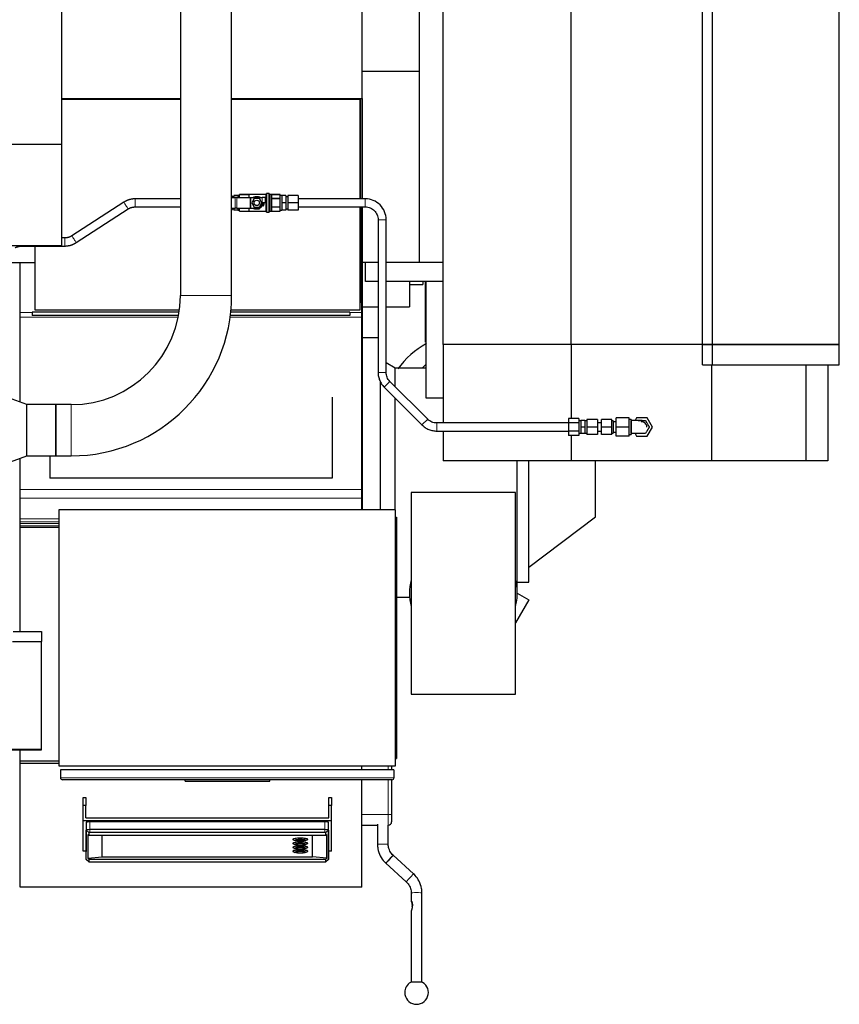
# Model space of a CAD drawing. Header units: inches. Extents: x 0 to 23760, y -13 to 16800.
# Tile 80 of 247: x 7628 to 8844, y 5776 to 7237. Entities that reach past the tile are written whole.
import ezdxf

# ---------------------------------------------------------------- set-up
doc = ezdxf.new("R2010")
doc.units = ezdxf.units.IN
doc.layers.add('254', color=7, linetype='Continuous', true_color=0xffffff)

msp = doc.modelspace()

# ---------------------------------------------------------------- linework, layer by layer
at = {"layer": '254', "color": 2, "linetype": 'Continuous', "lineweight": 25}
for p, q in [((8136.115, 7120.423), (8136.115, 8129.423)), ((8844.115, 6755.348), (8844.115, 7898.348)), ((7866.078, 7825.847), (7866.078, 6828.092)), ((7942.151, 6828.092), (7942.151, 7825.847)), ((8256.115, 6755.348), (8256.115, 7632.333)), ((7689.615, 7601.893), (7689.615, 7051.893)), ((8656.115, 6755.348), (8656.115, 7556.413)), ((8640.828, 6755.348), (8640.828, 7547.465)), ((8221.115, 7160.178), (8221.115, 7493.519)), ((8446.115, 6755.348), (8446.115, 7484.047)), ((8221.115, 7160.178), (8136.115, 7160.178)), ((8221.115, 6876.848), (8221.115, 7160.178)), ((7866.083, 7118.976), (7689.615, 7118.976)), ((7689.617, 7120.423), (7866.081, 7120.423)), ((7942.147, 7120.423), (8136.115, 7120.423)), ((8133.115, 7118.976), (7942.148, 7118.976)), ((8071.115, 7120.412), (8071.115, 7118.967)), ((8124.115, 7118.977), (8124.115, 7120.435)), ((8133.115, 6971.419), (8133.115, 7118.976)), ((8134.115, 6971.429), (8134.115, 7120.435)), ((8136.115, 7120.423), (8136.115, 6971.427)), ((7689.615, 7051.893), (3210.124, 7051.893)), ((7689.615, 7051.893), (7689.615, 6901.892)), ((7942.15, 6973.424), (7947.364, 6973.424)), ((7942.551, 6976.424), (7942.151, 6976.424)), ((7942.551, 6976.424), (7942.551, 6973.424)), ((7945.551, 6974.424), (7942.551, 6974.424)), ((7945.551, 6976.424), (7945.551, 6973.424)), ((7951.451, 6976.424), (7945.551, 6976.424)), ((7949.864, 6973.424), (7947.364, 6973.424)), ((7949.864, 6973.424), (7969.89, 6973.424)), ((7954.051, 6976.424), (7951.451, 6976.424)), ((7951.451, 6976.424), (7951.451, 6973.424)), ((7992.851, 6977.924), (7954.051, 6977.924)), ((7954.051, 6977.919), (7954.051, 6977.924)), ((7954.051, 6974.95), (7954.051, 6977.919)), ((7954.051, 6977.919), (7968.051, 6977.919)), ((7954.051, 6973.424), (7954.051, 6974.95)), ((7968.051, 6973.424), (7968.051, 6977.919)), ((7969.89, 6973.424), (7970.89, 6973.424)), ((7970.89, 6973.424), (7987.551, 6973.424)), ((7975.798, 6971.924), (7972.045, 6965.424)), ((7983.303, 6971.924), (7975.798, 6971.924)), ((7987.056, 6965.424), (7983.303, 6971.924)), ((7992.551, 6973.424), (7987.551, 6973.424)), ((7992.551, 6965.424), (7992.551, 6973.424)), ((7994.051, 6951.724), (7994.051, 6979.124)), ((7997.751, 6979.424), (7994.351, 6979.424)), ((7998.051, 6951.724), (7998.051, 6979.124)), ((8014.051, 6977.924), (7999.251, 6977.924)), ((8002.051, 6971.982), (8002.051, 6977.919)), ((8002.051, 6977.919), (8014.051, 6977.919)), ((8014.051, 6971.982), (8002.051, 6971.982)), ((8002.051, 6959.487), (8002.051, 6971.361)), ((8014.051, 6971.361), (8002.051, 6971.361)), ((8014.051, 6977.919), (8014.051, 6977.924)), ((8014.051, 6974.95), (8014.051, 6977.919)), ((8016.651, 6976.424), (8014.051, 6976.424)), ((8014.051, 6971.982), (8014.051, 6974.95)), ((8014.051, 6971.361), (8014.051, 6971.982)), ((8014.051, 6965.424), (8014.051, 6971.361)), ((8016.651, 6976.424), (8016.651, 6970.924)), ((8022.551, 6976.424), (8016.651, 6976.424)), ((8016.651, 6970.924), (8016.651, 6965.424)), ((8022.551, 6976.424), (8022.551, 6965.424)), ((8025.551, 6974.424), (8022.551, 6974.424)), ((8025.551, 6976.424), (8025.551, 6965.424)), ((8041.051, 6976.424), (8025.551, 6976.424)), ((8041.051, 6976.424), (8041.051, 6965.424)), ((7782.08, 6966.434), (7705.056, 6916.483)), ((7711.585, 6906.415), (7788.609, 6956.365)), ((7942.15, 6957.424), (7947.364, 6957.424)), ((7942.551, 6957.424), (7942.551, 6954.424)), ((7942.551, 6956.424), (7945.551, 6956.424)), ((7945.551, 6957.424), (7945.551, 6954.424)), ((7949.864, 6957.424), (7947.364, 6957.424)), ((7949.864, 6957.424), (7969.89, 6957.424)), ((7951.451, 6957.424), (7951.451, 6954.424)), ((7954.051, 6955.898), (7954.051, 6957.424)), ((7954.051, 6952.929), (7954.051, 6955.898)), ((7968.051, 6952.929), (7968.051, 6957.424)), ((7969.89, 6957.424), (7970.89, 6957.424)), ((7970.89, 6957.424), (7979.551, 6957.424)), ((7972.045, 6965.424), (7975.798, 6958.924)), ((7975.798, 6958.924), (7983.303, 6958.924)), ((7983.303, 6958.924), (7987.056, 6965.424)), ((7992.551, 6965.424), (7987.551, 6965.424)), ((8002.051, 6959.487), (8014.051, 6959.487)), ((8002.051, 6952.929), (8002.051, 6958.866)), ((8014.051, 6958.866), (8002.051, 6958.866)), ((8014.051, 6959.487), (8014.051, 6965.424)), ((8014.051, 6958.866), (8014.051, 6959.487)), ((8014.051, 6955.898), (8014.051, 6958.866)), ((8014.051, 6952.929), (8014.051, 6955.898)), ((8016.651, 6965.424), (8016.651, 6959.924)), ((8022.551, 6965.424), (8016.651, 6965.424)), ((8016.651, 6959.924), (8016.651, 6954.424)), ((8022.551, 6965.424), (8022.551, 6954.424)), ((8022.551, 6956.424), (8025.551, 6956.424)), ((8025.551, 6965.424), (8025.551, 6954.424)), ((8041.051, 6965.424), (8025.551, 6965.424)), ((8041.051, 6965.424), (8041.051, 6954.424)), ((8133.115, 6806.976), (8133.115, 6959.427)), ((8134.115, 6818.069), (8134.115, 6959.443)), ((8135.615, 6802.65), (8135.615, 6959.423)), ((8136.115, 6959.426), (8136.115, 6876.848)), ((7942.551, 6954.424), (7942.151, 6954.424)), ((7951.451, 6954.424), (7945.551, 6954.424)), ((7951.451, 6954.424), (7954.051, 6954.424)), ((7954.051, 6952.929), (7968.051, 6952.929)), ((7954.051, 6952.924), (7954.051, 6952.929)), ((7954.051, 6952.924), (7992.851, 6952.924)), ((7994.351, 6951.424), (7997.751, 6951.424)), ((7999.251, 6952.924), (8014.051, 6952.924)), ((8002.051, 6952.929), (8014.051, 6952.929)), ((8014.051, 6954.424), (8016.651, 6954.424)), ((8014.051, 6952.924), (8014.051, 6952.929)), ((8022.551, 6954.424), (8016.651, 6954.424)), ((8041.051, 6954.424), (8025.551, 6954.424)), ((8159.551, 6940.424), (8159.551, 6713.914)), ((8171.551, 6713.914), (8171.551, 6940.424)), ((7694.718, 6913.425), (7689.614, 6913.425)), ((7689.615, 6901.892), (3179.115, 6901.892)), ((7631.648, 6901.425), (7694.718, 6901.425)), ((7650.115, 6901.429), (7650.115, 6806.976)), ((7597.14, 6877.006), (7650.115, 6877.006)), ((7628.115, 6802.65), (7628.115, 6877.009)), ((8159.551, 6876.848), (8136.115, 6876.848)), ((8136.115, 6876.834), (8136.115, 6509.982)), ((8141.115, 6848.848), (8141.115, 6876.848)), ((8221.115, 6876.848), (8171.552, 6876.848)), ((8256.114, 6876.848), (8221.115, 6876.848)), ((8256.117, 6876.848), (8221.119, 6876.848)), ((8159.552, 6848.848), (8141.115, 6848.848)), ((8256.115, 6848.848), (8171.552, 6848.848)), ((8206.115, 6848.838), (8206.115, 6811.27)), ((8206.115, 6844.27), (8226.115, 6844.27)), ((8226.115, 6848.847), (8226.115, 6844.27)), ((8230.023, 6758.651), (8230.023, 6848.851)), ((8231.161, 6675.57), (8231.161, 6848.847)), ((8134.115, 6818.069), (8133.114, 6818.069)), ((8134.115, 6817.485), (8133.114, 6817.485)), ((8134.115, 6817.485), (8134.115, 6818.069)), ((8136.115, 6811.27), (8159.551, 6811.27)), ((8171.55, 6811.27), (8206.115, 6811.27)), ((7628.115, 6795.915), (7628.115, 6802.65)), ((7628.115, 6669.731), (7628.115, 6795.915)), ((7646.115, 6803.367), (7646.115, 6798.367)), ((7864.183, 6803.367), (7646.115, 6803.367)), ((7863.329, 6798.367), (7646.115, 6798.367)), ((7650.115, 6806.976), (7864.702, 6806.976)), ((8117.615, 6798.367), (7940.286, 6798.367)), ((8117.615, 6803.367), (7940.861, 6803.367)), ((7941.205, 6806.976), (8133.115, 6806.976)), ((8117.615, 6803.367), (8117.615, 6798.367)), ((8135.615, 6795.915), (8135.615, 6802.65)), ((8135.615, 6539.947), (8135.615, 6795.915)), ((8159.551, 6765.17), (8136.115, 6765.17)), ((8231.163, 6758.651), (8230.023, 6758.651)), ((8446.115, 6755.348), (8256.115, 6755.348)), ((8446.115, 6755.348), (8256.115, 6755.348)), ((8256.115, 6755.348), (8256.115, 6638.849)), ((8640.828, 6755.348), (8446.115, 6755.348)), ((8640.828, 6755.348), (8446.115, 6755.348)), ((8446.115, 6755.348), (8446.115, 6645.552)), ((8656.115, 6755.348), (8640.828, 6755.348)), ((8640.828, 6755.348), (8656.115, 6755.348)), ((8640.828, 6725.348), (8640.828, 6755.348)), ((8844.115, 6755.348), (8656.115, 6755.348)), ((8656.115, 6755.348), (8844.115, 6755.348)), ((8656.115, 6725.348), (8656.115, 6755.348)), ((8844.115, 6725.348), (8844.115, 6755.348)), ((8185.115, 6720.17), (8171.551, 6727.999)), ((8225.04, 6720.169), (8231.16, 6726.289)), ((8640.828, 6725.348), (8656.115, 6725.348)), ((8654.175, 6725.348), (8654.175, 6582.848)), ((8656.115, 6725.348), (8844.115, 6725.348)), ((8794.481, 6725.348), (8794.481, 6582.848)), ((8827.115, 6725.347), (8827.115, 6582.848)), ((8185.115, 6692.475), (8185.115, 6720.17)), ((8231.162, 6720.17), (8185.115, 6720.17)), ((7638.115, 6666.092), (7538.115, 6702.489)), ((8163.115, 6509.986), (8163.115, 6701.194)), ((8168.63, 6691.994), (8224.696, 6635.928)), ((8233.182, 6644.413), (8177.116, 6700.479)), ((8091.615, 6677.074), (8091.615, 6556.974)), ((7638.115, 6590.092), (7638.115, 6666.092)), ((7681.077, 6666.092), (7638.115, 6666.092)), ((7681.065, 6590.105), (7681.065, 6666.08)), ((7704.115, 6666.129), (7681.115, 6666.129)), ((7681.115, 6666.129), (7681.115, 6590.056)), ((8185.115, 6509.97), (8185.115, 6675.507)), ((8256.116, 6675.57), (8231.161, 6675.57)), ((8442.051, 6638.848), (8246.617, 6638.848)), ((8442.051, 6645.55), (8442.051, 6639.199)), ((8457.551, 6645.55), (8442.051, 6645.55)), ((8442.051, 6639.199), (8442.051, 6626.497)), ((8457.551, 6639.199), (8442.051, 6639.199)), ((8457.551, 6645.55), (8457.551, 6639.199)), ((8460.551, 6641.848), (8457.551, 6641.848)), ((8457.551, 6639.199), (8457.551, 6626.497)), ((8460.551, 6642.348), (8460.551, 6632.848)), ((8466.551, 6642.348), (8460.551, 6642.348)), ((8466.551, 6642.348), (8466.551, 6632.848)), ((8469.551, 6641.848), (8466.551, 6641.848)), ((8469.551, 6643.848), (8469.551, 6632.848)), ((8485.051, 6643.848), (8469.551, 6643.848)), ((8485.051, 6643.848), (8485.051, 6632.848)), ((8491.051, 6638.848), (8485.051, 6638.848)), ((8491.051, 6632.848), (8491.051, 6643.848)), ((8506.551, 6643.848), (8491.051, 6643.848)), ((8506.551, 6632.848), (8506.551, 6643.848)), ((8508.551, 6641.848), (8506.551, 6641.848)), ((8508.551, 6641.848), (8508.551, 6632.848)), ((8513.051, 6640.348), (8508.551, 6640.348)), ((8513.051, 6632.848), (8513.051, 6646.348)), ((8532.051, 6646.348), (8513.051, 6646.348)), ((8532.051, 6632.848), (8532.051, 6646.348)), ((8535.051, 6643.848), (8532.051, 6643.848)), ((8535.051, 6643.848), (8535.051, 6632.848)), ((8543.256, 6646.348), (8540.947, 6642.348)), ((8558.845, 6646.348), (8543.256, 6646.348)), ((8566.639, 6632.848), (8558.845, 6646.348)), ((8246.617, 6626.848), (8442.051, 6626.848)), ((8256.115, 6626.849), (8256.115, 6582.848)), ((8442.051, 6626.497), (8442.051, 6620.147)), ((8457.551, 6626.497), (8442.051, 6626.497)), ((8457.551, 6620.147), (8442.051, 6620.147)), ((8446.115, 6620.149), (8446.115, 6582.848)), ((8457.551, 6626.497), (8457.551, 6620.147)), ((8457.551, 6623.848), (8460.551, 6623.848)), ((8460.551, 6632.848), (8460.551, 6623.348)), ((8466.551, 6632.848), (8460.551, 6632.848)), ((8466.551, 6623.348), (8460.551, 6623.348)), ((8466.551, 6632.848), (8466.551, 6623.348)), ((8466.551, 6623.848), (8469.551, 6623.848)), ((8469.551, 6632.848), (8469.551, 6621.848)), ((8485.051, 6632.848), (8469.551, 6632.848)), ((8485.051, 6621.848), (8469.551, 6621.848)), ((8485.051, 6632.848), (8485.051, 6621.848)), ((8485.051, 6626.848), (8491.051, 6626.848)), ((8491.051, 6621.848), (8491.051, 6632.848)), ((8506.551, 6632.848), (8491.051, 6632.848)), ((8506.551, 6621.848), (8491.051, 6621.848)), ((8506.551, 6621.848), (8506.551, 6632.848)), ((8506.551, 6623.848), (8508.551, 6623.848)), ((8508.551, 6632.848), (8508.551, 6623.848)), ((8508.551, 6625.348), (8513.051, 6625.348)), ((8513.051, 6619.348), (8513.051, 6632.848)), ((8532.051, 6632.848), (8513.051, 6632.848)), ((8532.051, 6619.348), (8513.051, 6619.348)), ((8532.051, 6619.348), (8532.051, 6632.848)), ((8532.051, 6621.848), (8535.051, 6621.848)), ((8535.051, 6632.848), (8535.051, 6621.848)), ((8540.947, 6623.349), (8543.256, 6619.348)), ((8543.256, 6619.348), (8558.845, 6619.348)), ((8558.845, 6619.348), (8566.639, 6632.848)), ((7538.115, 6553.695), (7638.115, 6590.092)), ((7638.115, 6590.092), (7681.077, 6590.092)), ((7672.115, 6590.093), (7672.115, 6556.974)), ((7681.115, 6590.056), (7704.115, 6590.056)), ((7628.115, 6539.947), (7628.115, 6586.453)), ((8446.115, 6582.848), (8256.115, 6582.848)), ((8366.115, 6386.17), (8366.115, 6582.854)), ((8383.115, 6402.67), (8383.115, 6582.84)), ((8654.175, 6582.848), (8446.115, 6582.848)), ((8482.115, 6499.67), (8482.115, 6582.846)), ((8794.481, 6582.848), (8654.175, 6582.848)), ((8827.115, 6582.848), (8794.481, 6582.848)), ((8091.615, 6556.974), (7672.115, 6556.974)), ((7628.115, 6527.22), (7628.115, 6539.947)), ((8135.615, 6527.22), (8135.615, 6539.947)), ((8208.615, 6535.77), (8208.615, 6236.57)), ((8363.615, 6535.77), (8208.615, 6535.77)), ((8363.615, 6236.57), (8363.615, 6535.77)), ((7628.115, 6496.761), (7628.115, 6527.22)), ((8135.615, 6509.97), (8135.615, 6527.22)), ((8185.615, 6509.97), (7685.615, 6509.97)), ((7685.615, 6509.97), (7685.615, 6129.97)), ((8185.615, 6129.97), (8185.615, 6509.97)), ((7628.115, 6492.329), (7628.115, 6496.761)), ((7628.115, 6489.796), (7628.115, 6492.329)), ((7628.115, 6486.264), (7628.115, 6489.796)), ((8185.615, 6498.97), (8187.115, 6498.97)), ((8187.115, 6498.97), (8187.115, 6140.97)), ((8383.115, 6425.07), (8482.115, 6499.67)), ((7628.115, 6483.799), (7628.115, 6486.264)), ((7628.115, 6329.365), (7628.115, 6483.799)), ((7685.621, 6483.799), (7628.115, 6483.799)), ((8366.115, 6402.67), (8383.115, 6402.67)), ((8366.115, 6386.17), (8383.191, 6376.311)), ((8187.115, 6380.17), (8206.115, 6380.17)), ((8206.34, 6380.17), (8206.115, 6380.17)), ((8383.191, 6376.311), (8363.614, 6342.402)), ((7617.728, 6329.368), (7660.115, 6329.368)), ((7660.115, 6329.368), (7660.115, 6314.378)), ((7617.157, 6314.378), (7660.115, 6314.378)), ((7660.115, 6154.897), (7660.115, 6314.378)), ((8208.615, 6236.57), (8363.615, 6236.57)), ((7525.895, 6153.867), (7660.115, 6153.867)), ((7627.615, 6153.865), (7627.615, 6056.417)), ((7628.115, 6136.94), (7628.115, 6153.871)), ((7660.115, 6153.867), (7660.115, 6154.897)), ((7628.115, 6134.873), (7628.115, 6136.94)), ((7685.621, 6136.94), (7628.115, 6136.94)), ((8185.615, 6140.97), (8187.115, 6140.97)), ((7628.115, 6133.509), (7628.115, 6134.875)), ((7628.115, 5950.057), (7628.115, 6133.509)), ((7685.621, 6133.509), (7628.115, 6133.509)), ((7685.615, 6129.97), (8185.615, 6129.97)), ((7688.115, 6124.345), (7688.115, 6112.345)), ((8183.115, 6124.345), (7688.115, 6124.345)), ((8135.615, 6124.342), (8135.615, 6129.969)), ((8179.666, 6129.968), (8179.666, 6124.344)), ((8183.115, 6124.345), (8183.115, 6112.345)), ((8180.115, 6109.345), (7691.115, 6109.345)), ((7873.115, 6107.345), (7873.115, 6109.345)), ((7873.115, 6107.345), (7999.115, 6107.345)), ((7999.115, 6107.345), (7999.115, 6109.345)), ((8135.615, 5950.057), (8135.615, 6109.342)), ((8179.666, 6109.344), (8179.666, 6058.011)), ((7721.615, 6071.447), (7721.615, 6083.295)), ((7721.615, 6083.295), (7725.615, 6083.295)), ((7725.615, 6083.295), (7725.615, 6071.447)), ((8086.615, 6071.447), (8086.615, 6083.295)), ((8086.615, 6083.295), (8090.615, 6083.295)), ((8090.615, 6083.295), (8090.615, 6071.447)), ((7725.615, 6071.447), (7721.615, 6071.447)), ((7721.615, 6049.112), (7721.615, 6071.447)), ((7725.615, 6053.052), (7725.615, 6071.447)), ((8090.615, 6071.447), (8086.615, 6071.447)), ((8086.615, 6053.052), (8086.615, 6071.447)), ((8090.615, 6049.112), (8090.615, 6071.447)), ((7627.615, 6056.417), (7628.115, 6056.417)), ((7627.615, 6056.417), (7627.615, 6053.556)), ((7627.615, 6053.556), (7627.615, 6052.249)), ((7627.615, 6053.556), (7628.115, 6053.556)), ((7627.615, 6052.249), (7627.615, 6048.852)), ((7627.615, 6052.249), (7628.115, 6052.249)), ((7627.615, 6048.852), (7627.615, 6045.804)), ((7627.615, 6048.852), (7628.115, 6048.852)), ((7721.615, 6003.269), (7721.615, 6049.112)), ((7721.615, 6049.112), (8090.615, 6049.112)), ((7725.615, 6053.052), (8086.615, 6053.052)), ((8090.615, 6003.269), (8090.615, 6049.112)), ((8179.666, 6058.011), (8179.666, 6046.991)), ((7627.615, 6045.804), (7627.615, 6038.805)), ((7627.615, 6045.804), (7628.115, 6045.804)), ((7627.615, 6038.805), (7627.615, 6027.718)), ((7627.615, 6038.805), (7628.115, 6038.805)), ((7726.073, 6046.037), (7726.073, 6002.799)), ((7726.481, 5991.275), (7726.481, 6034.513)), ((8080.615, 6047), (7731.615, 6047)), ((8080.615, 6035.404), (7731.615, 6035.404)), ((8085.748, 6034.513), (8085.748, 5991.275)), ((8086.156, 6002.799), (8086.156, 6046.037)), ((8135.615, 6041.991), (8158.666, 6041.991)), ((8158.666, 6043.605), (8158.666, 6013.623)), ((8174.666, 6013.623), (8174.666, 6042.001)), ((7627.615, 6027.718), (7627.615, 6007.931)), ((7627.615, 6027.718), (7628.115, 6027.718)), ((7728.833, 6028.389), (7728.833, 5992.925)), ((7728.833, 6028.389), (7730.103, 6027.435)), ((7730.103, 6031.068), (7730.103, 6027.435)), ((7730.103, 6027.435), (8082.126, 6027.435)), ((8080.615, 6031.331), (7731.615, 6031.331)), ((7750.115, 5995.039), (7750.115, 6027.434)), ((8033.115, 6021.105), (8033.115, 6020.81)), ((8033.884, 6020.108), (8036.209, 6019.086)), ((8037.515, 6020.366), (8037.515, 6019.874)), ((8050.715, 6019.874), (8050.715, 6020.366)), ((8052.02, 6019.086), (8054.346, 6020.108)), ((8055.115, 6020.81), (8055.115, 6021.105)), ((8062.115, 5995.039), (8062.115, 6027.434)), ((8082.126, 6027.435), (8082.126, 6031.068)), ((8082.126, 6027.435), (8083.396, 6028.389)), ((8083.396, 5992.925), (8083.396, 6028.389)), ((7627.615, 6006.834), (7628.115, 6006.834)), ((8033.115, 6015.233), (8033.115, 6014.938)), ((8033.115, 6009.365), (8033.115, 6009.07)), ((8033.884, 6014.236), (8036.209, 6013.214)), ((8033.884, 6008.368), (8036.209, 6007.346)), ((8037.515, 6014.494), (8037.515, 6014.002)), ((8037.515, 6008.626), (8037.515, 6008.134)), ((8050.715, 6014.002), (8050.715, 6014.494)), ((8050.715, 6008.134), (8050.715, 6008.626)), ((8052.02, 6013.214), (8054.346, 6014.236)), ((8052.02, 6007.346), (8054.346, 6008.368)), ((8055.115, 6014.938), (8055.115, 6015.233)), ((8055.115, 6009.07), (8055.115, 6009.365)), ((7726.077, 6003.269), (7721.615, 6003.269)), ((7726.481, 5991.275), (7726.073, 6002.799)), ((7726.481, 5991.275), (7726.568, 5991.112)), ((7726.568, 5991.112), (7730.129, 5987.782)), ((7728.833, 5992.925), (7750.115, 5995.039)), ((7728.833, 5992.925), (7730.103, 5991.463)), ((7730.103, 5991.463), (8082.126, 5991.463)), ((7730.103, 5991.463), (7730.103, 5987.83)), ((7750.115, 5995.039), (8062.115, 5995.039)), ((8033.115, 6003.498), (8033.115, 6003.202)), ((8033.884, 6002.501), (8036.209, 6001.478)), ((8037.515, 6002.759), (8037.515, 6002.267)), ((8050.715, 6002.267), (8050.715, 6002.759)), ((8052.02, 6001.478), (8054.346, 6002.501)), ((8055.115, 6003.202), (8055.115, 6003.498)), ((8083.396, 5992.925), (8062.115, 5995.039)), ((8082.1, 5987.782), (8085.662, 5991.112)), ((8082.126, 5991.463), (8083.396, 5992.925)), ((8082.126, 5987.83), (8082.126, 5991.463)), ((8085.662, 5991.112), (8085.748, 5991.275)), ((8085.748, 5991.275), (8086.156, 6002.799)), ((8090.615, 6003.269), (8086.152, 6003.269)), ((8181.865, 5997.36), (8181.865, 5997.36)), ((8212.228, 5969.769), (8181.865, 5997.36)), ((7731.615, 5987.567), (8080.615, 5987.567)), ((8171.104, 5985.519), (8201.467, 5957.928)), ((8135.615, 5950.057), (7628.115, 5950.057)), ((8208.666, 5941.665), (8208.666, 5929.797)), ((8224.666, 5808.891), (8224.666, 5941.665)), ((8208.666, 5914.503), (8208.666, 5808.891))]:
    msp.add_line(p, q, dxfattribs=at)
at = {"layer": '254', "color": 110, "linetype": 'Continuous', "lineweight": 13}
for p, q in [((7798.948, 6965.424), (7798.948, 6971.424)), ((7947.364, 6957.424), (7947.364, 6973.424)), ((7949.864, 6957.424), (7949.864, 6973.424)), ((7969.89, 6957.424), (7969.89, 6973.424)), ((7970.89, 6957.424), (7970.89, 6973.424)), ((7987.551, 6965.424), (7987.551, 6973.424)), ((7992.851, 6952.924), (7992.851, 6977.924)), ((7994.351, 6951.424), (7994.351, 6979.424)), ((7997.751, 6951.424), (7997.751, 6979.424)), ((7999.251, 6952.924), (7999.251, 6977.924)), ((8140.551, 6971.424), (8140.551, 6959.424)), ((7798.948, 6959.424), (7798.948, 6965.424)), ((8171.551, 6940.424), (8159.551, 6940.424)), ((7694.718, 6907.425), (7694.718, 6913.425)), ((7631.648, 6901.425), (7631.648, 6901.891)), ((7694.718, 6901.425), (7694.718, 6907.425)), ((7942.151, 6828.092), (7866.078, 6828.092)), ((7646.115, 6802.65), (7628.115, 6802.65)), ((7862.857, 6795.915), (7628.115, 6795.915)), ((8135.615, 6795.915), (7939.965, 6795.915)), ((8135.615, 6802.65), (8117.614, 6802.65)), ((8171.551, 6713.914), (8159.551, 6713.914)), ((8177.116, 6700.479), (8168.63, 6691.994)), ((7704.115, 6590.056), (7704.115, 6666.129)), ((8233.182, 6644.413), (8224.696, 6635.928)), ((8246.617, 6632.848), (8246.617, 6638.848)), ((8246.617, 6626.848), (8246.617, 6632.848)), ((8135.615, 6539.947), (7628.115, 6539.947)), ((8135.615, 6527.22), (7628.115, 6527.22)), ((7685.621, 6496.761), (7628.115, 6496.761)), ((7685.621, 6492.329), (7628.115, 6492.329)), ((7685.621, 6489.796), (7628.115, 6489.796)), ((7685.621, 6486.264), (7628.115, 6486.264)), ((7526.182, 6154.897), (7660.115, 6154.897)), ((8174.666, 6124.344), (8174.666, 6129.969)), ((7688.115, 6112.345), (8183.115, 6112.345)), ((8174.666, 6057.758), (8174.666, 6109.344)), ((8174.666, 6057.758), (8135.615, 6057.758)), ((8174.666, 6042.002), (8174.666, 6057.758)), ((7726.481, 6034.513), (7726.073, 6046.037)), ((7730.103, 6031.068), (7726.481, 6034.513)), ((7731.615, 6035.404), (7731.615, 6047)), ((7731.615, 6031.331), (7731.615, 6035.404)), ((8080.615, 6035.404), (8080.615, 6047)), ((8080.615, 6031.331), (8080.615, 6035.404)), ((8082.126, 6031.068), (8085.748, 6034.513)), ((8085.748, 6034.513), (8086.156, 6046.037)), ((7627.615, 6007.931), (7628.115, 6007.931)), ((7730.103, 5987.83), (7726.481, 5991.275)), ((8082.126, 5987.83), (8085.748, 5991.275)), ((8181.866, 5997.357), (8181.865, 5997.36))]:
    msp.add_line(p, q, dxfattribs=at)
at = {"layer": '254', "color": 2, "linetype": 'Continuous', "lineweight": 25}
msp.add_circle((7979.551, 6965.424), 4, dxfattribs=at)
for centre, radius, start, end in [((7992.851, 6979.124), 1.2, 270, 0), ((7994.351, 6979.124), 0.3, 90, 180), ((7997.751, 6979.124), 0.3, 0, 90), ((7999.251, 6979.124), 1.2, 180, 270), ((7979.551, 6965.424), 8, 270, 0), ((7992.851, 6951.724), 1.2, 0, 90), ((7994.351, 6951.724), 0.3, 180, 270), ((7997.751, 6951.724), 0.3, 270, 0), ((7999.251, 6951.724), 1.2, 90, 180), ((7704.115, 6828.092), 161.964, 270, 0), ((7704.115, 6828.092), 238.036, 270, 0), ((8291.115, 6646.97), 125, 118.659375, 144.79875), ((8551.051, 6632.848), 7.5, 0, 97.02), ((8286.115, 6386.17), 80, 165.639375, 194.360625), ((8286.115, 6386.17), 80, 0, 14.36625), ((8286.115, 6386.17), 80, 345.63375, 0), ((7691.115, 6112.345), 3, 180, 270), ((8180.115, 6112.345), 3, 270, 0), ((8174.666, 6046.991), 5, 270, 0), ((8216.666, 5793.747), 17.5, 180, 59.108724), ((8216.666, 5793.747), 17.5, 120.891285, 180)]:
    msp.add_arc(centre, radius, start, end, dxfattribs=at)
at = {"layer": '254', "color": 110, "linetype": 'Continuous', "lineweight": 13}
for centre, major_axis, ratio, start_param, end_param in [((7785.344, 6961.4), (-3.265, 5.034), 0.00573249, 3.13923646, 6.28318531), ((7708.321, 6911.449), (-3.265, 5.034), 0.00573249, 3.14051271, 6.28318531), ((8174.666, 6058.011), (5, 0), 0.05044761, 4.71238898, 6.28318531), ((8044.115, 6019.579), (6.3, 0), 0.17364818, 3.14159265, 4.70168793), ((8044.115, 6013.707), (6.3, 0), 0.17364818, 3.14159265, 4.70168793), ((8044.115, 6007.839), (6.3, 0), 0.17364818, 3.14159265, 4.70168793), ((8166.666, 6013.623), (8, 0), 0.0348995, 1.57079633, 3.14198538), ((8166.666, 6013.623), (8, 0), 0.0348995, 0.00382882, 1.57079633), ((8044.115, 6001.971), (6.3, 0), 0.17364818, 3.14159265, 4.70168793), ((8176.485, 5991.439), (5.38, 5.921), 0.02237934, 1.54545093, 3.14167452), ((8176.485, 5991.439), (5.38, 5.921), 0.02237934, 0, 1.54545093), ((8206.848, 5963.849), (5.38, 5.921), 0.02237934, 1.54545093, 3.14245992), ((8206.848, 5963.849), (5.38, 5.921), 0.02237934, 0.00047468, 1.54545093), ((8216.667, 5941.661), (8, 0), 0.03494532, 1.57093898, 3.12988116), ((8216.667, 5941.661), (8, 0), 0.03494532, 0.01379715, 1.57093898)]:
    msp.add_ellipse(centre, major_axis=major_axis, ratio=ratio, start_param=start_param, end_param=end_param, dxfattribs=at)
at = {"layer": '254', "color": 2, "linetype": 'Continuous', "lineweight": 25}
for centre, major_axis, ratio, start_param, end_param in [((7731.615, 6046.037), (-5.542, 0), 0.17364818, 4.71238898, 6.28318531), ((7731.615, 6034.513), (5.133, 0), 0.17364818, 1.57079635, 3.14159264), ((8080.615, 6046.037), (-5.542, 0), 0.17364818, 3.14159265, 4.71238898), ((8080.615, 6034.513), (5.133, 0), 0.17364818, 0, 1.57079632), ((7731.615, 6031.068), (1.511, 0), 0.17364818, 1.57079636, 3.14159264), ((8044.115, 6021.105), (11, 0), 0.17364818, 0, 3.14159265), ((8044.115, 6020.81), (-11, 0), 0.17364818, 4.71238898, 6.28318531), ((8044.115, 6020.81), (-11, 0), 0.17364818, 0, 0.37620572), ((8044.115, 6019.874), (6.6, 0), 0.17364818, 2.11252471, 3.14159265), ((8044.115, 6019.579), (6.3, 0), 0.17364818, 0, 3.14159265), ((8044.115, 6019.579), (6.3, 0), 0.17364818, 4.70168793, 6.28318531), ((8044.115, 6020.81), (-11, 0), 0.17364818, 2.76538693, 4.71238898), ((8044.115, 6019.874), (6.6, 0), 0.17364818, 0, 1.02896977), ((8080.615, 6031.068), (1.511, 0), 0.17364818, 0, 1.57079631), ((8044.115, 6015.233), (11, 0), 0.17364818, 0, 3.14159265), ((8044.115, 6014.938), (-11, 0), 0.17364818, 4.71238898, 6.28318531), ((8044.115, 6014.938), (-11, 0), 0.17364818, 0, 0.37620572), ((8044.115, 6009.365), (11, 0), 0.17364818, 0, 3.14159265), ((8044.115, 6009.07), (-11, 0), 0.17364818, 4.71238898, 6.28318531), ((8044.115, 6009.07), (-11, 0), 0.17364818, 0, 0.37620572), ((8044.115, 6003.498), (11, 0), 0.17364818, 0, 3.14159265), ((8044.115, 6003.202), (-11, 0), 0.17364818, 4.71238898, 6.28318531), ((8044.115, 6014.002), (6.6, 0), 0.17364818, 2.11635353, 3.14159265), ((8044.115, 6008.134), (6.6, 0), 0.17364818, 2.12352028, 3.14159265), ((8044.115, 6013.707), (6.3, 0), 0.17364818, 0, 3.14159265), ((8044.115, 6007.839), (6.3, 0), 0.17364818, 0, 3.14159265), ((8044.115, 6013.707), (6.3, 0), 0.17364818, 4.70168793, 6.28318531), ((8044.115, 6007.839), (6.3, 0), 0.17364818, 4.70168793, 6.28318531), ((8044.115, 6014.938), (-11, 0), 0.17364818, 2.76538693, 4.71238898), ((8044.115, 6009.07), (-11, 0), 0.17364818, 2.76538693, 4.71238898), ((8044.115, 6003.202), (-11, 0), 0.17364818, 2.76538693, 4.71238898), ((8044.115, 6014.002), (6.6, 0), 0.17364818, 0, 1.02504278), ((8044.115, 6008.134), (6.6, 0), 0.17364818, 0, 1.01787602), ((8044.115, 6003.202), (-11, 0), 0.17364818, 0, 0.37620572), ((8044.115, 6002.267), (6.6, 0), 0.17364818, 2.11537178, 3.14159265), ((8044.115, 6001.971), (6.3, 0), 0.17364818, 0, 3.14159265), ((8044.115, 6001.971), (6.3, 0), 0.17364818, 4.70168793, 6.28318531), ((8044.115, 6002.267), (6.6, 0), 0.17364818, 0, 1.0261227), ((8176.485, 5991.439), (5.38, 5.921), 0.02237934, 0, 6.26332385), ((7731.615, 5987.83), (1.511, 0), 0.17364818, 3.14159269, 4.71238897), ((8080.615, 5987.83), (1.511, 0), 0.17364818, 4.71238901, 6.28318529), ((8216.666, 5808.746), (9, 0), 0.03494532, 0.05783826, 3.0834135)]:
    msp.add_ellipse(centre, major_axis=major_axis, ratio=ratio, start_param=start_param, end_param=end_param, dxfattribs=at)
for centre, major_axis in [((8044.115, 6019.628), (-8.5, 0)), ((8044.115, 6019.628), (7.85, 0)), ((8044.115, 6013.756), (-8.5, 0)), ((8044.115, 6007.888), (-8.5, 0)), ((8044.115, 6013.756), (7.85, 0)), ((8044.115, 6007.888), (7.85, 0)), ((8044.115, 6002.021), (-8.5, 0)), ((8044.115, 6002.021), (7.85, 0))]:
    msp.add_ellipse(centre, major_axis=major_axis, ratio=0.17364818, dxfattribs=at)
for points, degree in [([(7798.948, 6971.424), (7789.808, 6971.313), (7782.08, 6966.434)], 2), ([(7866.078, 6971.424), (7798.948, 6971.424)], 1), ([(8140.551, 6971.423), (8041.051, 6971.423)], 1), ([(7788.609, 6956.365), (7793.318, 6959.451), (7798.948, 6959.424)], 2), ([(7798.948, 6959.425), (7866.078, 6959.425)], 1), ([(8041.051, 6959.425), (8140.551, 6959.425)], 1), ([(7705.056, 6916.483), (7700.347, 6913.398), (7694.718, 6913.425)], 2), ([(7620.683, 6898.751), (7625.568, 6901.419), (7631.648, 6901.425)], 2), ([(7694.718, 6901.425), (7703.857, 6901.536), (7711.585, 6906.415)], 2), ([(7681.065, 6666.08), (7681.081, 6666.096), (7681.098, 6666.112), (7681.115, 6666.129)], 3), ([(7681.065, 6590.105), (7681.081, 6590.089), (7681.098, 6590.072), (7681.115, 6590.056)], 3), ([(8041.813, 6018.567), (8042.794, 6018.458), (8044.036, 6018.481)], 2), ([(8041.813, 6012.695), (8042.794, 6012.586), (8044.036, 6012.608)], 2), ([(8041.813, 6006.827), (8042.794, 6006.718), (8044.036, 6006.741)], 2), ([(8041.813, 6000.96), (8042.794, 6000.85), (8044.036, 6000.873)], 2)]:
    msp.add_open_spline(points, degree=degree, dxfattribs=at)
at = {"layer": '254', "color": 110, "linetype": 'Continuous', "lineweight": 13}
for points, knots in [([(7973.802, 6973.509), (7973.91, 6973.566), (7974.019, 6973.621), (7974.275, 6973.746), (7974.424, 6973.815), (7974.879, 6974.014), (7975.187, 6974.134), (7975.817, 6974.349), (7976.138, 6974.444), (7976.63, 6974.568), (7976.796, 6974.606), (7977.047, 6974.658), (7977.132, 6974.675), (7977.301, 6974.707), (7977.387, 6974.722), (7977.814, 6974.793), (7978.158, 6974.835), (7978.851, 6974.892), (7979.2, 6974.907), (7979.64, 6974.907), (7979.728, 6974.906), (7979.904, 6974.902), (7979.992, 6974.899), (7980.256, 6974.889), (7980.43, 6974.878), (7980.951, 6974.834), (7981.294, 6974.792), (7981.804, 6974.707), (7981.973, 6974.675), (7982.226, 6974.622), (7982.31, 6974.604), (7982.476, 6974.566), (7982.559, 6974.546), (7982.971, 6974.442), (7983.292, 6974.346), (7983.92, 6974.132), (7984.227, 6974.012), (7984.677, 6973.815), (7984.826, 6973.746), (7985.047, 6973.639), (7985.12, 6973.602), (7985.265, 6973.527), (7985.337, 6973.489), (7985.415, 6973.447), (7985.421, 6973.444), (7985.426, 6973.441)], [0, 0, 0, 0, 0.03144443, 0.03144443, 0.07348243, 0.07348243, 0.15755843, 0.15755843, 0.24163444, 0.24163444, 0.28367244, 0.28367244, 0.30469144, 0.30469144, 0.32571044, 0.32571044, 0.40978645, 0.40978645, 0.49386245, 0.49386245, 0.51488145, 0.51488145, 0.53590045, 0.53590045, 0.57793846, 0.57793846, 0.66201446, 0.66201446, 0.70405246, 0.70405246, 0.72507146, 0.72507146, 0.74609047, 0.74609047, 0.83016647, 0.83016647, 0.91424248, 0.91424248, 0.95628048, 0.95628048, 0.97729948, 0.97729948, 0.99831848, 0.99831848, 1, 1, 1, 1]), ([(7983.88, 6956.706), (7983.79, 6956.674), (7983.701, 6956.642), (7983.296, 6956.503), (7982.975, 6956.408), (7982.563, 6956.303), (7982.48, 6956.283), (7982.355, 6956.255), (7982.313, 6956.245), (7982.229, 6956.227), (7982.019, 6956.182), (7981.808, 6956.142), (7981.298, 6956.057), (7980.955, 6956.014), (7980.434, 6955.971), (7980.259, 6955.96), (7979.996, 6955.949), (7979.907, 6955.946), (7979.731, 6955.942), (7979.643, 6955.941), (7979.203, 6955.941), (7978.854, 6955.956), (7978.16, 6956.013), (7977.816, 6956.055), (7977.432, 6956.119), (7977.389, 6956.126), (7977.304, 6956.141), (7977.262, 6956.149), (7977.134, 6956.173), (7976.881, 6956.223), (7976.632, 6956.28), (7976.139, 6956.404), (7975.818, 6956.499), (7975.189, 6956.714), (7974.881, 6956.833), (7974.503, 6956.998), (7974.428, 6957.032), (7974.279, 6957.101), (7974.204, 6957.136), (7974.015, 6957.229), (7973.901, 6957.287), (7973.789, 6957.346)], [0, 0, 0, 0, 0.0281953, 0.0281953, 0.12643678, 0.12643678, 0.15099715, 0.15099715, 0.16327734, 0.16327734, 0.17555752, 0.22467826, 0.22467826, 0.32291974, 0.32291974, 0.37204048, 0.37204048, 0.39660084, 0.39660084, 0.42116121, 0.42116121, 0.51940269, 0.51940269, 0.61764417, 0.61764417, 0.62992435, 0.62992435, 0.64220454, 0.64220454, 0.66676491, 0.71588565, 0.71588565, 0.81412712, 0.81412712, 0.9123686, 0.9123686, 0.93692897, 0.93692897, 0.96148934, 0.96148934, 1, 1, 1, 1]), ([(7990.551, 6965.424), (7990.551, 6965.079), (7990.529, 6964.734), (7990.474, 6964.303), (7990.455, 6964.174), (7990.434, 6964.044), (7990.418, 6963.957), (7990.41, 6963.914), (7990.369, 6963.699), (7990.331, 6963.529), (7990.201, 6963.028), (7990.095, 6962.703), (7989.909, 6962.229), (7989.843, 6962.073), (7989.736, 6961.842), (7989.681, 6961.727), (7989.624, 6961.614), (7989.585, 6961.539), (7989.565, 6961.501), (7989.386, 6961.165), (7989.213, 6960.88), (7988.964, 6960.516), (7988.9, 6960.427), (7988.835, 6960.338)], [0, 0, 0, 0, 0.18640886, 0.18640886, 0.23333959, 0.25680496, 0.25680496, 0.28027032, 0.28027032, 0.37413178, 0.37413178, 0.5618547, 0.5618547, 0.65571616, 0.65571616, 0.70264689, 0.72611226, 0.72611226, 0.74957762, 0.74957762, 0.93730054, 0.93730054, 1, 1, 1, 1])]:
    msp.add_open_spline(points, degree=3, knots=knots, dxfattribs=at)
at = {"layer": '254', "color": 2, "linetype": 'Continuous', "lineweight": 25}
for points, degree, knots in [([(8171.55, 6940.424), (8171.472, 6944.655), (8169.917, 6952.468), (8163.039, 6962.912), (8152.595, 6969.79), (8144.781, 6971.345), (8140.551, 6971.423)], 3, [0, 0, 0, 0, 0.24907674, 0.5, 0.75092326, 1, 1, 1, 1]), ([(7983.674, 6957.424), (7983.356, 6957.261), (7983.029, 6957.116), (7982.36, 6956.866), (7982.018, 6956.762), (7981.325, 6956.593), (7980.973, 6956.53), (7980.264, 6956.445), (7979.907, 6956.424), (7979.193, 6956.424), (7978.836, 6956.445), (7978.127, 6956.53), (7977.775, 6956.594), (7977.081, 6956.762), (7976.739, 6956.867), (7976.07, 6957.117), (7975.743, 6957.261), (7975.426, 6957.425)], 3, [0, 0, 0, 0, 0.125, 0.125, 0.25, 0.25, 0.375, 0.375, 0.5, 0.5, 0.625, 0.625, 0.75, 0.75, 0.875, 0.875, 1, 1, 1, 1]), ([(7987.55, 6961.3), (7987.338, 6960.888), (7987.093, 6960.491), (7986.545, 6959.742), (7986.243, 6959.388), (7985.586, 6958.732), (7985.232, 6958.429), (7984.482, 6957.881), (7984.086, 6957.637), (7983.674, 6957.424)], 3, [0, 0, 0, 0, 0.25, 0.25, 0.5, 0.5, 0.75, 0.75, 1, 1, 1, 1]), ([(7988.551, 6965.424), (7988.551, 6965.067), (7988.529, 6964.71), (7988.445, 6964.001), (7988.381, 6963.649), (7988.213, 6962.955), (7988.108, 6962.614), (7987.858, 6961.945), (7987.714, 6961.618), (7987.55, 6961.3)], 3, [0, 0, 0, 0, 0.25, 0.25, 0.5, 0.5, 0.75, 0.75, 1, 1, 1, 1]), ([(8140.551, 6959.425), (8143.187, 6959.415), (8148.003, 6958.507), (8154.359, 6954.232), (8158.634, 6947.876), (8159.541, 6943.06), (8159.551, 6940.424)], 3, [0, 0, 0, 0, 0.25147387, 0.5, 0.74852613, 1, 1, 1, 1]), ([(8159.551, 6713.914), (8159.57, 6711.899), (8159.981, 6707.884), (8161.779, 6701.997), (8164.67, 6696.563), (8167.219, 6693.433), (8168.631, 6691.995)], 3, [0, 0, 0, 0, 0.24561942, 0.5, 0.75438058, 1, 1, 1, 1]), ([(8177.115, 6700.479), (8176.189, 6701.39), (8174.606, 6703.298), (8172.826, 6706.572), (8171.769, 6710.147), (8171.539, 6712.616), (8171.55, 6713.914)], 3, [0, 0, 0, 0, 0.25716309, 0.5, 0.74283691, 1, 1, 1, 1]), ([(8224.697, 6635.929), (8226.135, 6634.517), (8229.265, 6631.968), (8234.699, 6629.077), (8240.586, 6627.279), (8244.602, 6626.868), (8246.617, 6626.849)], 3, [0, 0, 0, 0, 0.24561942, 0.5, 0.75438058, 1, 1, 1, 1]), ([(8246.617, 6638.848), (8245.318, 6638.837), (8242.849, 6639.067), (8239.275, 6640.123), (8236, 6641.904), (8234.092, 6643.487), (8233.181, 6644.413)], 3, [0, 0, 0, 0, 0.25716309, 0.5, 0.74283691, 1, 1, 1, 1]), ([(8551.734, 6642.348), (8551.734, 6642.348), (8551.728, 6642.348), (8551.686, 6642.348), (8551.529, 6642.348), (8551.226, 6642.348), (8549.225, 6642.346), (8543.677, 6642.348), (8538.487, 6642.348), (8535.051, 6642.348)], 3, [0, 0, 0, 0, 0.00748614, 0.02562045, 0.0429075, 0.06252327, 0.08872226, 0.40055711, 1, 1, 1, 1]), ([(8535.051, 6623.348), (8535.051, 6626.911), (8535.051, 6630.473), (8535.051, 6632.228), (8535.051, 6632.255), (8535.051, 6632.605), (8535.051, 6632.7), (8535.051, 6632.779), (8535.051, 6632.841), (8535.051, 6632.883), (8535.051, 6632.988), (8535.051, 6633.145), (8535.051, 6633.402), (8535.051, 6634.036), (8535.051, 6634.081), (8535.051, 6641.118), (8535.051, 6641.161), (8535.051, 6641.798), (8535.051, 6642.051), (8535.051, 6642.205), (8535.051, 6642.314), (8535.051, 6642.338), (8535.051, 6642.343)], 2, [0, 0, 0, 0.37495313, 0.37495313, 0.46869141, 0.46869141, 0.49212599, 0.49212599, 0.49798463, 0.50091395, 0.50384327, 0.51556056, 0.51556056, 0.5624297, 0.5624297, 0.74990626, 0.93738283, 0.93738283, 0.98425197, 0.98425197, 0.99596926, 0.99889858, 1, 1, 1]), ([(8545.567, 6642.345), (8545.572, 6642.348), (8555.822, 6642.348), (8555.85, 6642.349), (8556.257, 6642.352), (8556.364, 6642.348), (8556.453, 6642.345), (8556.53, 6642.352), (8556.557, 6642.315), (8556.615, 6642.206), (8556.707, 6642.051), (8556.857, 6641.798), (8557.221, 6641.161), (8557.247, 6641.116), (8561.31, 6634.078), (8561.335, 6634.036), (8561.705, 6633.403), (8561.849, 6633.145), (8561.936, 6632.989), (8562.002, 6632.884), (8562.021, 6632.841), (8561.976, 6632.779), (8561.934, 6632.7), (8561.884, 6632.606), (8561.678, 6632.255), (8561.662, 6632.228), (8560.649, 6630.473), (8560.647, 6630.47), (8556.535, 6623.348)], 2, [0, 0, 0, 0.25, 0.3125, 0.3125, 0.328125, 0.328125, 0.33203125, 0.33398438, 0.3359375, 0.34375, 0.34375, 0.375, 0.375, 0.5, 0.625, 0.625, 0.65625, 0.65625, 0.6640625, 0.66601562, 0.66796875, 0.671875, 0.671875, 0.6875, 0.6875, 0.75, 0.75, 1, 1, 1]), ([(8556.535, 6623.348), (8556.536, 6623.348), (8556.534, 6623.348), (8556.537, 6623.348), (8556.371, 6623.348), (8555.928, 6623.348), (8554.993, 6623.348), (8553.75, 6623.348), (8552.585, 6623.348), (8551.546, 6623.348), (8549.926, 6623.348), (8546.332, 6623.348), (8541.205, 6623.348), (8537.102, 6623.348), (8535.051, 6623.348)], 3, [0, 0, 0, 0, 0.3125, 0.34375, 0.375, 0.4375, 0.5, 0.5625, 0.625, 0.65625, 0.6875, 0.75, 0.875, 1, 1, 1, 1]), ([(8547.85, 6623.348), (8546.279, 6623.348), (8546.251, 6623.348), (8545.844, 6623.345), (8545.737, 6623.349), (8545.648, 6623.352), (8545.596, 6623.347), (8545.586, 6623.348)], 2, [0, 0, 0, 0.73144876, 0.73144876, 0.93930576, 0.93930576, 0.99127001, 1, 1, 1]), ([(8037.646, 6019.663), (8037.679, 6019.553), (8037.829, 6019.282), (8038.496, 6019.048), (8039.788, 6018.733), (8041.109, 6018.611), (8041.813, 6018.567)], 3, [0, 0, 0, 0, 0.12738046, 0.35060118, 0.69444192, 1, 1, 1, 1]), ([(8037.646, 6013.79), (8037.679, 6013.68), (8037.829, 6013.41), (8038.496, 6013.175), (8039.788, 6012.861), (8041.109, 6012.738), (8041.813, 6012.695)], 3, [0, 0, 0, 0, 0.12738046, 0.35060118, 0.69444192, 1, 1, 1, 1]), ([(8037.646, 6007.923), (8037.679, 6007.812), (8037.829, 6007.542), (8038.496, 6007.308), (8039.788, 6006.993), (8041.109, 6006.87), (8041.813, 6006.827)], 3, [0, 0, 0, 0, 0.12738046, 0.35060118, 0.69444192, 1, 1, 1, 1]), ([(8158.666, 6013.623), (8158.67, 6011.411), (8159.174, 6005.536), (8162.207, 5996.373), (8167.064, 5989.444), (8170.332, 5986.222), (8171.104, 5985.519)], 3, [0, 0, 0, 0, 0.20751774, 0.56288927, 0.9011465, 1, 1, 1, 1]), ([(8181.865, 5997.36), (8180.917, 5998.225), (8178.23, 6001.115), (8175.351, 6006.728), (8174.68, 6011.447), (8174.666, 6013.623)], 3, [0, 0, 0, 0, 0.20779338, 0.65338898, 1, 1, 1, 1]), ([(8037.646, 6002.055), (8037.679, 6001.945), (8037.829, 6001.675), (8038.496, 6001.44), (8039.788, 6001.126), (8041.109, 6001.003), (8041.813, 6000.96)], 3, [0, 0, 0, 0, 0.12738046, 0.35060118, 0.69444192, 1, 1, 1, 1]), ([(8224.666, 5941.665), (8224.662, 5943.877), (8224.158, 5949.752), (8221.125, 5958.915), (8216.268, 5965.844), (8213.001, 5969.067), (8212.228, 5969.769)], 3, [0, 0, 0, 0, 0.20751778, 0.56288924, 0.90114654, 1, 1, 1, 1]), ([(8201.467, 5957.928), (8202.415, 5957.063), (8205.102, 5954.173), (8207.981, 5948.56), (8208.652, 5943.841), (8208.666, 5941.665)], 3, [0, 0, 0, 0, 0.20779341, 0.65338851, 1, 1, 1, 1]), ([(8208.666, 5929.798), (8208.666, 5929.798), (8208.666, 5929.799), (8208.667, 5929.801), (8208.668, 5929.801), (8208.675, 5929.8), (8208.69, 5929.786), (8208.724, 5929.745), (8208.738, 5929.728), (8208.761, 5929.697), (8208.773, 5929.68), (8208.787, 5929.662), (8208.796, 5929.649), (8208.801, 5929.642), (8208.845, 5929.581), (8208.891, 5929.513), (8208.993, 5929.353), (8209.05, 5929.26), (8209.127, 5929.128), (8209.142, 5929.1), (8209.174, 5929.044), (8209.222, 5928.957), (8209.271, 5928.864), (8209.37, 5928.671), (8209.437, 5928.531), (8209.538, 5928.305), (8209.571, 5928.227), (8209.621, 5928.107), (8209.638, 5928.066), (8209.67, 5927.983), (8209.687, 5927.941), (8209.767, 5927.73), (8209.828, 5927.554), (8209.944, 5927.188), (8209.998, 5926.998), (8210.061, 5926.753), (8210.073, 5926.704), (8210.097, 5926.605), (8210.131, 5926.456), (8210.163, 5926.305), (8210.223, 5926.002), (8210.258, 5925.797), (8210.318, 5925.382), (8210.343, 5925.173), (8210.373, 5924.855), (8210.382, 5924.748), (8210.393, 5924.588), (8210.397, 5924.534), (8210.404, 5924.426), (8210.407, 5924.372), (8210.42, 5924.103), (8210.426, 5923.888), (8210.43, 5923.459), (8210.428, 5923.245), (8210.415, 5922.817), (8210.405, 5922.603), (8210.378, 5922.176), (8210.344, 5921.75), (8210.297, 5921.325), (8210.258, 5921.007), (8210.244, 5920.9), (8210.214, 5920.689), (8210.199, 5920.583), (8210.151, 5920.268), (8210.117, 5920.06), (8210.044, 5919.647), (8210.005, 5919.442), (8209.924, 5919.037), (8209.882, 5918.836), (8209.794, 5918.438), (8209.748, 5918.241), (8209.654, 5917.851), (8209.606, 5917.658), (8209.544, 5917.419), (8209.532, 5917.372), (8209.507, 5917.277), (8209.494, 5917.23), (8209.456, 5917.089), (8209.431, 5916.996), (8209.355, 5916.721), (8209.305, 5916.542), (8209.229, 5916.282), (8209.204, 5916.196), (8209.166, 5916.07), (8209.154, 5916.028), (8209.129, 5915.946), (8209.116, 5915.905), (8209.055, 5915.703), (8209.008, 5915.55), (8208.941, 5915.337), (8208.919, 5915.268), (8208.878, 5915.137), (8208.858, 5915.074), (8208.829, 5914.985), (8208.815, 5914.941), (8208.802, 5914.9), (8208.793, 5914.873), (8208.789, 5914.859), (8208.768, 5914.794), (8208.753, 5914.746), (8208.725, 5914.661), (8208.713, 5914.624), (8208.698, 5914.575), (8208.691, 5914.553), (8208.686, 5914.534), (8208.682, 5914.522), (8208.68, 5914.516), (8208.67, 5914.482), (8208.666, 5914.465), (8208.666, 5914.46)], 3, [0, 0, 0, 0, 0.00277769, 0.00277769, 0.01058019, 0.01058019, 0.04179021, 0.04179021, 0.05739521, 0.05739521, 0.06519772, 0.06909897, 0.06909897, 0.07300022, 0.07300022, 0.10421023, 0.10421023, 0.13542024, 0.13542024, 0.14322275, 0.14322275, 0.15102525, 0.16663025, 0.16663025, 0.19784027, 0.19784027, 0.21344527, 0.21344527, 0.22124778, 0.22124778, 0.22905028, 0.22905028, 0.26026029, 0.26026029, 0.2914703, 0.2914703, 0.29927281, 0.29927281, 0.30707531, 0.32268032, 0.32268032, 0.35389033, 0.35389033, 0.38510034, 0.38510034, 0.40070535, 0.40070535, 0.40850785, 0.40850785, 0.41631035, 0.41631035, 0.44752036, 0.44752036, 0.47873038, 0.47873038, 0.50994039, 0.50994039, 0.5411504, 0.57236041, 0.57236041, 0.58796542, 0.58796542, 0.60357043, 0.60357043, 0.63478044, 0.63478044, 0.66599045, 0.66599045, 0.69720046, 0.69720046, 0.72841047, 0.72841047, 0.75962049, 0.75962049, 0.76742299, 0.76742299, 0.77522549, 0.77522549, 0.7908305, 0.7908305, 0.82204051, 0.82204051, 0.83764552, 0.83764552, 0.84544802, 0.84544802, 0.85325052, 0.85325052, 0.88446053, 0.88446053, 0.90006554, 0.90006554, 0.91567055, 0.91567055, 0.92347305, 0.9273743, 0.9273743, 0.93127555, 0.93127555, 0.94688056, 0.94688056, 0.96248557, 0.96248557, 0.97028807, 0.97418932, 0.97418932, 0.97809057, 0.97809057, 1, 1, 1, 1]), ([(8210.319, 5921.334), (8210.335, 5921.494), (8210.349, 5921.654), (8210.377, 5922.025), (8210.389, 5922.237), (8210.407, 5922.662), (8210.412, 5922.875), (8210.414, 5923.302), (8210.411, 5923.515), (8210.397, 5923.944), (8210.385, 5924.159), (8210.364, 5924.428), (8210.36, 5924.482), (8210.35, 5924.59), (8210.345, 5924.644), (8210.329, 5924.805), (8210.317, 5924.912), (8210.278, 5925.232), (8210.247, 5925.442), (8210.174, 5925.859), (8210.133, 5926.064), (8210.064, 5926.368), (8210.04, 5926.469), (8210.002, 5926.619), (8209.989, 5926.669), (8209.962, 5926.768), (8209.949, 5926.817), (8209.88, 5927.06), (8209.821, 5927.248), (8209.698, 5927.61), (8209.633, 5927.784), (8209.551, 5927.993), (8209.534, 5928.034), (8209.5, 5928.115), (8209.484, 5928.156), (8209.433, 5928.275), (8209.366, 5928.429), (8209.299, 5928.572), (8209.25, 5928.675), (8209.226, 5928.726), (8209.202, 5928.775), (8209.186, 5928.808), (8209.178, 5928.824), (8209.17, 5928.84)], 3, [0, 0, 0, 0, 0.0594137, 0.0594137, 0.13779589, 0.13779589, 0.21617808, 0.21617808, 0.29456028, 0.29456028, 0.37294247, 0.37294247, 0.39253802, 0.39253802, 0.41213356, 0.41213356, 0.45132466, 0.45132466, 0.52970685, 0.52970685, 0.60808904, 0.60808904, 0.64728014, 0.64728014, 0.66687569, 0.66687569, 0.68647123, 0.68647123, 0.76485343, 0.76485343, 0.84323562, 0.84323562, 0.86283116, 0.86283116, 0.88242671, 0.88242671, 0.92161781, 0.9608089, 0.9608089, 0.98040445, 0.99020223, 0.99020223, 1, 1, 1, 1])]:
    msp.add_open_spline(points, degree=degree, knots=knots, dxfattribs=at)

doc.saveas('drawing.dxf')
